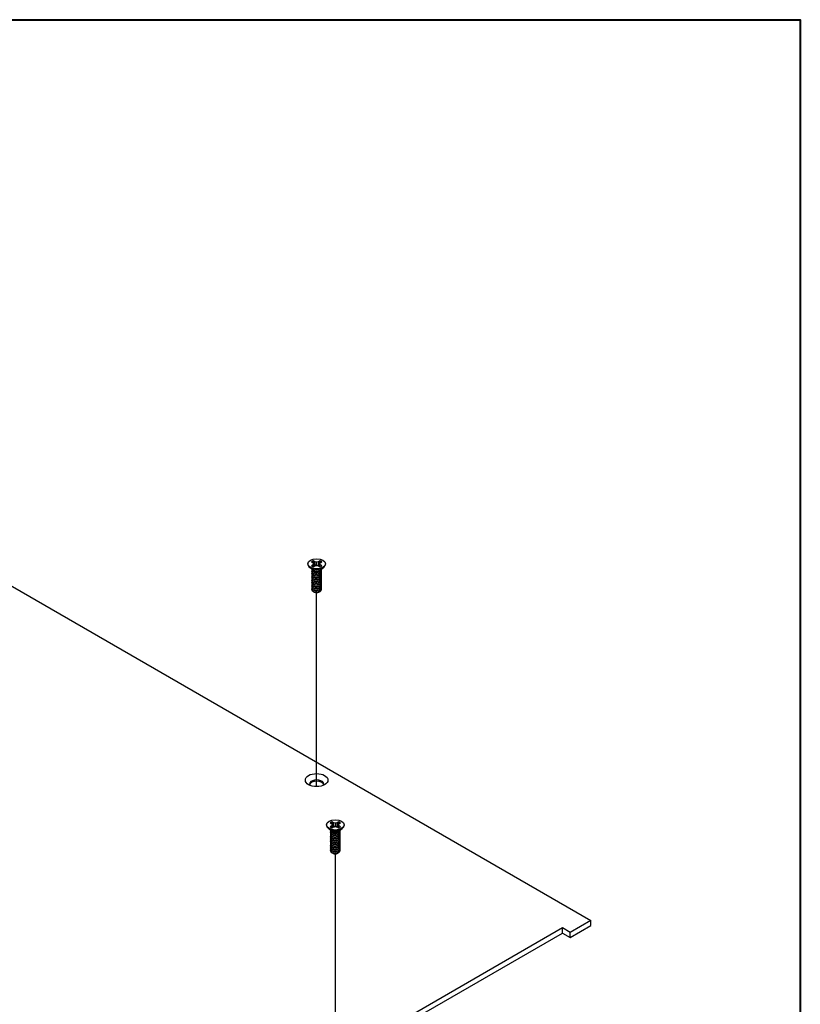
# Model space of a CAD drawing. Header units: millimetres. Extents: x 64 to 1798, y 64 to 1375.
# Tile 60 of 60: x 1619 to 1798, y 1148 to 1375. Entities that reach past the tile are written whole.
import ezdxf

# ---------------------------------------------------------------- set-up
doc = ezdxf.new("R2010")
doc.units = ezdxf.units.MM
doc.header["$LTSCALE"] = 6.666667
for name, color, linetype, lineweight in [('Border (ANSI)', 7, 'Continuous', 40), ('Tweak Trail (ANSI)', 7, 'Continuous', 25), ('Visible (ANSI)', 7, 'Continuous', 25)]:
    doc.layers.add(name, color=color, linetype=linetype, lineweight=lineweight)

# ---------------------------------------------------------------- blocks, each defined once
blk = doc.blocks.new('Borders Default Border')
at = {"layer": 'Border (ANSI)', "flags": 128}
blk.add_lwpolyline([(9.652, 9.652), (9.652, 206.248), (269.748, 206.248), (269.748, 9.652), (9.652, 9.652)], dxfattribs=at)

msp = doc.modelspace()

# ---------------------------------------------------------------- linework, layer by layer
at = {"layer": 'Tweak Trail (ANSI)'}
for p, q in [((1686.9296, 1198.4592), (1686.9296, 1243.0758)), ((1691.2401, 1138.3576), (1691.2401, 1182.9741))]:
    msp.add_line(p, q, dxfattribs=at)
at = {"layer": 'Visible (ANSI)'}
for p, q in [((1515.9829, 1302.7725), (1750.0586, 1167.6288)), ((1684.899, 1249.7345), (1684.899, 1249.62)), ((1686.0335, 1248.3764), (1685.3282, 1248.8989)), ((1685.7331, 1250.1916), (1686.129, 1249.9631)), ((1686.129, 1249.5059), (1685.7331, 1249.2774)), ((1686.129, 1249.9631), (1686.293, 1249.7345)), ((1686.293, 1249.7345), (1686.129, 1249.5059)), ((1686.1682, 1249.0596), (1686.129, 1249.5059)), ((1686.5351, 1250.1976), (1686.1392, 1250.4261)), ((1686.1392, 1249.0429), (1686.5351, 1249.2715)), ((1686.3585, 1249.1695), (1686.293, 1249.7345)), ((1686.4977, 1249.5481), (1686.5351, 1250.1976)), ((1686.931, 1250.1029), (1686.5351, 1250.1976)), ((1686.5351, 1249.2715), (1686.931, 1249.3661)), ((1687.3269, 1250.1976), (1686.931, 1250.1029)), ((1686.931, 1249.3661), (1686.931, 1250.1029)), ((1686.931, 1249.3661), (1687.3269, 1249.2715)), ((1687.7228, 1250.4261), (1687.3269, 1250.1976)), ((1687.3644, 1249.5481), (1687.3269, 1250.1976)), ((1687.3269, 1249.2715), (1687.7228, 1249.0429)), ((1687.5035, 1249.1695), (1687.5691, 1249.7345)), ((1687.5691, 1249.7345), (1687.7331, 1249.9631)), ((1687.7331, 1249.5059), (1687.5691, 1249.7345)), ((1687.6939, 1249.0596), (1687.7331, 1249.5059)), ((1687.7331, 1249.9631), (1688.129, 1250.1916)), ((1688.129, 1249.2774), (1687.7331, 1249.5059)), ((1687.8286, 1248.3764), (1688.5338, 1248.8989)), ((1688.963, 1249.7345), (1688.963, 1249.62)), ((1685.7931, 1248.3352), (1685.7931, 1248.3871)), ((1685.7931, 1247.9205), (1685.7931, 1247.9723)), ((1685.7931, 1247.5057), (1685.7931, 1247.5575)), ((1685.7931, 1247.0909), (1685.7931, 1247.1427)), ((1685.7931, 1246.6761), (1685.7931, 1246.728)), ((1686.2292, 1248.099), (1686.1264, 1248.1584)), ((1687.6906, 1248.1323), (1687.7357, 1248.1584)), ((1688.0689, 1248.5426), (1688.0689, 1248.5545)), ((1688.0689, 1248.1279), (1688.0689, 1248.1797)), ((1688.0689, 1247.7131), (1688.0689, 1247.7649)), ((1688.0689, 1247.2983), (1688.0689, 1247.3501)), ((1688.0689, 1246.8835), (1688.0689, 1246.9354)), ((1685.7931, 1246.2613), (1685.7931, 1246.3132)), ((1685.7931, 1245.8466), (1685.7931, 1245.8984)), ((1685.7931, 1245.4318), (1685.7931, 1245.4836)), ((1685.7931, 1245.017), (1685.7931, 1245.0688)), ((1685.7931, 1244.6022), (1685.7931, 1244.6541)), ((1688.0689, 1246.4687), (1688.0689, 1246.5206)), ((1688.0689, 1246.054), (1688.0689, 1246.1058)), ((1688.0689, 1245.6392), (1688.0689, 1245.691)), ((1688.0689, 1245.2244), (1688.0689, 1245.2762)), ((1688.0689, 1244.8096), (1688.0689, 1244.8615)), ((1688.0689, 1244.3948), (1688.0689, 1244.4467)), ((1685.7931, 1244.1874), (1685.7931, 1244.2393)), ((1685.7931, 1243.8239), (1685.7931, 1243.8245)), ((1686.3958, 1243.2038), (1686.3286, 1243.2426)), ((1687.4662, 1243.2038), (1687.5912, 1243.276)), ((1688.0689, 1243.98), (1688.0689, 1244.0319)), ((1690.0436, 1190.09), (1690.4395, 1189.8614)), ((1690.8457, 1190.0959), (1690.4498, 1190.3245)), ((1690.8082, 1189.4465), (1690.8457, 1190.0959)), ((1691.2415, 1190.0012), (1690.8457, 1190.0959)), ((1691.6374, 1190.0959), (1691.2415, 1190.0012)), ((1691.2415, 1189.2645), (1691.2415, 1190.0012)), ((1692.0333, 1190.3245), (1691.6374, 1190.0959)), ((1691.6749, 1189.4465), (1691.6374, 1190.0959)), ((1692.0436, 1189.8614), (1692.4395, 1190.09)), ((1689.2095, 1189.6329), (1689.2095, 1189.5183)), ((1690.344, 1188.2747), (1689.6388, 1188.7972)), ((1690.4395, 1189.4043), (1690.0436, 1189.1757)), ((1690.1036, 1188.2336), (1690.1036, 1188.2854)), ((1690.1036, 1187.8188), (1690.1036, 1187.8706)), ((1690.5398, 1187.9973), (1690.4369, 1188.0567)), ((1690.4395, 1189.8614), (1690.6035, 1189.6329)), ((1690.6035, 1189.6329), (1690.4395, 1189.4043)), ((1690.4787, 1188.9579), (1690.4395, 1189.4043)), ((1690.4498, 1188.9412), (1690.8457, 1189.1698)), ((1690.669, 1189.0678), (1690.6035, 1189.6329)), ((1690.8457, 1189.1698), (1691.2415, 1189.2645)), ((1691.2415, 1189.2645), (1691.6374, 1189.1698)), ((1691.6374, 1189.1698), (1692.0333, 1188.9412)), ((1691.8141, 1189.0678), (1691.8796, 1189.6329)), ((1691.8796, 1189.6329), (1692.0436, 1189.8614)), ((1692.0436, 1189.4043), (1691.8796, 1189.6329)), ((1692.0011, 1188.0307), (1692.0462, 1188.0567)), ((1692.0044, 1188.9579), (1692.0436, 1189.4043)), ((1692.4395, 1189.1757), (1692.0436, 1189.4043)), ((1692.1391, 1188.2747), (1692.8443, 1188.7972)), ((1692.3795, 1188.441), (1692.3795, 1188.4528)), ((1692.3795, 1188.0262), (1692.3795, 1188.078)), ((1692.3795, 1187.6114), (1692.3795, 1187.6633)), ((1693.2735, 1189.6329), (1693.2735, 1189.5183)), ((1690.1036, 1187.404), (1690.1036, 1187.4559)), ((1690.1036, 1186.9892), (1690.1036, 1187.0411)), ((1690.1036, 1186.5745), (1690.1036, 1186.6263)), ((1690.1036, 1186.1597), (1690.1036, 1186.2115)), ((1690.1036, 1185.7449), (1690.1036, 1185.7967)), ((1690.1036, 1185.3301), (1690.1036, 1185.382)), ((1692.3795, 1187.1966), (1692.3795, 1187.2485)), ((1692.3795, 1186.7819), (1692.3795, 1186.8337)), ((1692.3795, 1186.3671), (1692.3795, 1186.4189)), ((1692.3795, 1185.9523), (1692.3795, 1186.0041)), ((1692.3795, 1185.5375), (1692.3795, 1185.5894)), ((1690.1036, 1184.9153), (1690.1036, 1184.9672)), ((1690.1036, 1184.5006), (1690.1036, 1184.5524)), ((1690.1036, 1184.0858), (1690.1036, 1184.1376)), ((1690.1036, 1183.7222), (1690.1036, 1183.7228)), ((1690.7063, 1183.1021), (1690.6391, 1183.1409)), ((1691.7768, 1183.1021), (1691.9017, 1183.1743)), ((1692.3795, 1185.1227), (1692.3795, 1185.1746)), ((1692.3795, 1184.7079), (1692.3795, 1184.7598)), ((1692.3795, 1184.2932), (1692.3795, 1184.345)), ((1692.3795, 1183.8784), (1692.3795, 1183.9302)), ((1750.0586, 1167.6288), (1745.3171, 1164.8912)), ((1750.0586, 1166.4508), (1750.0586, 1167.6288)), ((1743.521, 1165.9282), (1444.9311, 993.5372)), ((1745.3171, 1164.8912), (1743.521, 1165.9282)), ((1743.521, 1164.7502), (1743.521, 1165.9282)), ((1745.3171, 1163.7132), (1750.0586, 1166.4508)), ((1445.9512, 992.9482), (1743.521, 1164.7502)), ((1743.521, 1164.7502), (1745.3171, 1163.7132)), ((1745.3171, 1163.7132), (1745.3171, 1164.8912))]:
    msp.add_line(p, q, dxfattribs=at)
for centre, major_axis in [((1686.931, 1249.7345), (-2.032, 0)), ((1686.931, 1199.9609), (2.601, 0)), ((1691.2415, 1189.6329), (-2.032, 0))]:
    msp.add_ellipse(centre, major_axis=major_axis, ratio=0.57735027, dxfattribs=at)
for centre, major_axis, start_param, end_param in [((1686.931, 1249.62), (2.032, 0), 3.14159265, 6.28318531), ((1686.931, 1249.7345), (-1.4359, 0), 5.29642922, 5.69914506), ((1686.931, 1249.7345), (1.4359, 0), 3.7256329, 4.12834874), ((1686.931, 1249.6208), (1.3986, 0), 2.15828086, 2.46214233), ((1686.931, 1249.6208), (1.3986, 0), 0.67945032, 0.98331179), ((1686.931, 1249.7345), (-1.4359, 0), 3.7256329, 4.12834874), ((1686.931, 1249.7345), (1.4359, 0), 5.29642922, 5.69914506), ((1686.931, 1248.6229), (-1.1379, 0), 0.11253944, 3.02905321), ((1686.931, 1248.7802), (-1.1379, 0), 0.66197837, 2.47961428), ((1686.931, 1243.8239), (-1.1379, 0), 0, 0.78539816), ((1686.931, 1243.5128), (-0.7569, 0), 0.78539816, 2.35619449), ((1686.931, 1199.0448), (1.6256, 0), 5.96691699, 9.74104627), ((1686.931, 1198.7829), (1.6256, 0), 0.13995372, 3.00163893), ((1691.2415, 1189.6329), (-1.4359, 0), 5.29642922, 5.69914506), ((1691.2415, 1189.5191), (1.3986, 0), 2.15828086, 2.46214233), ((1691.2415, 1189.5191), (1.3986, 0), 0.67945032, 0.98331179), ((1691.2415, 1189.6329), (-1.4359, 0), 3.7256329, 4.12834874), ((1691.2415, 1189.5183), (2.032, 0), 3.14159265, 6.28318531), ((1691.2415, 1189.6329), (1.4359, 0), 3.7256329, 4.12834874), ((1691.2415, 1188.5212), (-1.1379, 0), 0.11253944, 3.02905321), ((1691.2415, 1188.6786), (-1.1379, 0), 0.66197837, 2.47961428), ((1691.2415, 1189.6329), (1.4359, 0), 5.29642922, 5.69914506), ((1691.2415, 1183.7222), (-1.1379, 0), 0, 0.78539816), ((1691.2415, 1183.4112), (-0.7569, 0), 0.78539816, 2.35619449)]:
    msp.add_ellipse(centre, major_axis=major_axis, ratio=0.57735027, start_param=start_param, end_param=end_param, dxfattribs=at)
for points, weights in [([(1686.1558, 1250.2929), (1686.1476, 1250.3587), (1686.1392, 1250.4261)], [1.01218915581, 1.01172679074, 1.01110160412]), ([(1686.1558, 1250.2929), (1686.3677, 1249.8302), (1686.4977, 1249.5481)], [1.53696783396, 1.9683578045, 2.37346205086]), ([(1686.4977, 1249.5481), (1686.6152, 1249.4081), (1686.7067, 1249.3125)], [2.07391766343, 2.27571812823, 2.43161931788]), ([(1687.1554, 1249.3125), (1687.2468, 1249.4081), (1687.3644, 1249.5481)], [2.43161931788, 2.27571812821, 2.07391766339]), ([(1687.3644, 1249.5481), (1687.4944, 1249.8302), (1687.7062, 1250.2929)], [2.37346205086, 1.9683578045, 1.53696783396]), ([(1687.7062, 1250.2929), (1687.7144, 1250.3587), (1687.7228, 1250.4261)], [1.01218915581, 1.01172679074, 1.01110160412]), ([(1687.7357, 1248.0775), (1688.0423, 1248.2773), (1688.0671, 1248.5531)], [1, 0.907347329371, 0.942846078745]), ([(1687.7357, 1248.0256), (1688.0689, 1248.2428), (1688.0689, 1248.5426)], [1, 0.900099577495, 0.949184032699]), ([(1687.7357, 1247.6627), (1688.1957, 1247.9625), (1688.0326, 1248.3606)], [1, 0.867144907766, 0.997779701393]), ([(1687.7357, 1247.6108), (1688.0689, 1247.8281), (1688.0689, 1248.1279)], [1, 0.900099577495, 0.949184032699]), ([(1687.7357, 1247.2479), (1688.1957, 1247.5478), (1688.0326, 1247.9458)], [1, 0.867144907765, 0.997779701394]), ([(1687.7357, 1247.1961), (1688.0689, 1247.4133), (1688.0689, 1247.7131)], [1, 0.900099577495, 0.949184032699]), ([(1687.7357, 1246.8331), (1688.1957, 1247.133), (1688.0326, 1247.531)], [1, 0.867144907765, 0.997779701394]), ([(1687.7357, 1246.7813), (1688.0689, 1246.9985), (1688.0689, 1247.2983)], [1, 0.900099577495, 0.949184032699]), ([(1687.7357, 1246.4183), (1688.1957, 1246.7182), (1688.0326, 1247.1163)], [1, 0.867144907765, 0.997779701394]), ([(1687.7357, 1246.3665), (1688.0689, 1246.5837), (1688.0689, 1246.8835)], [1, 0.900099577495, 0.949184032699]), ([(1687.7357, 1246.0036), (1688.1957, 1246.3034), (1688.0326, 1246.7015)], [1, 0.867144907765, 0.997779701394]), ([(1687.7357, 1245.9517), (1688.0689, 1246.1689), (1688.0689, 1246.4687)], [1, 0.900099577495, 0.949184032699]), ([(1687.7357, 1245.5888), (1688.1957, 1245.8886), (1688.0326, 1246.2867)], [1, 0.867144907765, 0.997779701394]), ([(1687.7357, 1245.5369), (1688.0689, 1245.7542), (1688.0689, 1246.054)], [1, 0.900099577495, 0.949184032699]), ([(1687.7357, 1245.174), (1688.1957, 1245.4739), (1688.0326, 1245.8719)], [1, 0.867144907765, 0.997779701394]), ([(1687.7357, 1245.1222), (1688.0689, 1245.3394), (1688.0689, 1245.6392)], [1, 0.900099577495, 0.949184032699]), ([(1687.7357, 1244.7592), (1688.1957, 1245.0591), (1688.0326, 1245.4571)], [1, 0.867144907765, 0.997779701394]), ([(1687.7357, 1244.7074), (1688.0689, 1244.9246), (1688.0689, 1245.2244)], [1, 0.900099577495, 0.949184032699]), ([(1687.7357, 1244.3444), (1688.1957, 1244.6443), (1688.0326, 1245.0424)], [1, 0.867144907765, 0.997779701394]), ([(1687.7357, 1244.2926), (1688.0689, 1244.5098), (1688.0689, 1244.8096)], [1, 0.900099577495, 0.949184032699]), ([(1687.7357, 1243.9297), (1688.1957, 1244.2295), (1688.0326, 1244.6276)], [1, 0.867144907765, 0.997779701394]), ([(1687.7357, 1243.8778), (1688.0689, 1244.095), (1688.0689, 1244.3948)], [1, 0.900099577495, 0.949184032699]), ([(1687.7357, 1243.5149), (1688.1957, 1243.8147), (1688.0326, 1244.2128)], [1, 0.867144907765, 0.997779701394]), ([(1687.7357, 1243.463), (1688.0689, 1243.6803), (1688.0689, 1243.98)], [1, 0.900099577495, 0.949184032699]), ([(1690.4663, 1190.1912), (1690.4582, 1190.257), (1690.4498, 1190.3245)], [1.01218915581, 1.01172679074, 1.01110160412]), ([(1690.4663, 1190.1912), (1690.6782, 1189.7285), (1690.8082, 1189.4465)], [1.53696783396, 1.9683578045, 2.37346205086]), ([(1691.6749, 1189.4465), (1691.8049, 1189.7285), (1692.0168, 1190.1912)], [2.37346205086, 1.9683578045, 1.53696783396]), ([(1692.0168, 1190.1912), (1692.0249, 1190.257), (1692.0333, 1190.3245)], [1.01218915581, 1.01172679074, 1.01110160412]), ([(1690.8082, 1189.4465), (1690.9258, 1189.3064), (1691.0172, 1189.2108)], [2.07391766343, 2.27571812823, 2.43161931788]), ([(1691.4659, 1189.2108), (1691.5573, 1189.3064), (1691.6749, 1189.4465)], [2.43161931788, 2.27571812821, 2.07391766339]), ([(1692.0462, 1187.9758), (1692.3528, 1188.1757), (1692.3776, 1188.4514)], [1, 0.907347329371, 0.942846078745]), ([(1692.0462, 1187.924), (1692.3795, 1188.1412), (1692.3795, 1188.441)], [1, 0.900099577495, 0.949184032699]), ([(1692.0462, 1187.561), (1692.5063, 1187.8609), (1692.3431, 1188.2589)], [1, 0.867144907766, 0.997779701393]), ([(1692.0462, 1187.5092), (1692.3795, 1187.7264), (1692.3795, 1188.0262)], [1, 0.900099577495, 0.949184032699]), ([(1692.0462, 1187.1462), (1692.5063, 1187.4461), (1692.3431, 1187.8442)], [1, 0.867144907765, 0.997779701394]), ([(1692.0462, 1187.0944), (1692.3795, 1187.3116), (1692.3795, 1187.6114)], [1, 0.900099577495, 0.949184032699]), ([(1692.0462, 1186.7315), (1692.5063, 1187.0313), (1692.3431, 1187.4294)], [1, 0.867144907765, 0.997779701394]), ([(1692.0462, 1186.6796), (1692.3795, 1186.8968), (1692.3795, 1187.1966)], [1, 0.900099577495, 0.949184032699]), ([(1692.0462, 1186.3167), (1692.5063, 1186.6165), (1692.3431, 1187.0146)], [1, 0.867144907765, 0.997779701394]), ([(1692.0462, 1186.2648), (1692.3795, 1186.4821), (1692.3795, 1186.7819)], [1, 0.900099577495, 0.949184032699]), ([(1692.0462, 1185.9019), (1692.5063, 1186.2018), (1692.3431, 1186.5998)], [1, 0.867144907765, 0.997779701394]), ([(1692.0462, 1185.8501), (1692.3795, 1186.0673), (1692.3795, 1186.3671)], [1, 0.900099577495, 0.949184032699]), ([(1692.0462, 1185.4871), (1692.5063, 1185.787), (1692.3431, 1186.185)], [1, 0.867144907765, 0.997779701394]), ([(1692.0462, 1185.4353), (1692.3795, 1185.6525), (1692.3795, 1185.9523)], [1, 0.900099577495, 0.949184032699]), ([(1692.0462, 1185.0723), (1692.5063, 1185.3722), (1692.3431, 1185.7703)], [1, 0.867144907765, 0.997779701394]), ([(1692.0462, 1185.0205), (1692.3795, 1185.2377), (1692.3795, 1185.5375)], [1, 0.900099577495, 0.949184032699]), ([(1692.0462, 1184.6576), (1692.5063, 1184.9574), (1692.3431, 1185.3555)], [1, 0.867144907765, 0.997779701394]), ([(1692.0462, 1184.6057), (1692.3795, 1184.8229), (1692.3795, 1185.1227)], [1, 0.900099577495, 0.949184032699]), ([(1692.0462, 1184.2428), (1692.5063, 1184.5426), (1692.3431, 1184.9407)], [1, 0.867144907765, 0.997779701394]), ([(1692.0462, 1184.1909), (1692.3795, 1184.4082), (1692.3795, 1184.7079)], [1, 0.900099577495, 0.949184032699]), ([(1692.0462, 1183.828), (1692.5063, 1184.1279), (1692.3431, 1184.5259)], [1, 0.867144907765, 0.997779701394]), ([(1692.0462, 1183.7762), (1692.3795, 1183.9934), (1692.3795, 1184.2932)], [1, 0.900099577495, 0.949184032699]), ([(1692.0462, 1183.4132), (1692.5063, 1183.7131), (1692.3431, 1184.1111)], [1, 0.867144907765, 0.997779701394]), ([(1692.0462, 1183.3614), (1692.3795, 1183.5786), (1692.3795, 1183.8784)], [1, 0.900099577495, 0.949184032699])]:
    msp.add_rational_spline(points, weights, degree=2, dxfattribs=at)
for points, weights, knots in [([(1685.8137, 1248.4985), (1685.7641, 1248.366), (1685.8319, 1248.2337), (1686.0019, 1247.9019), (1686.6365, 1247.8383), (1687.2711, 1247.7747), (1687.7357, 1248.0775)], [0.934199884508, 0.941930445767, 1, 0.866025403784, 1, 0.866025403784, 1], [0.7871516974, 0.7871516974, 0.7871516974, 0.7916666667, 0.7916666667, 0.8020833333, 0.8020833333, 0.8125, 0.8125, 0.8125]), ([(1685.7931, 1248.3352), (1685.7931, 1248.2575), (1685.8319, 1248.1819), (1686.0019, 1247.8501), (1686.6365, 1247.7865), (1687.2711, 1247.7228), (1687.7357, 1248.0256)], [0.949184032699, 0.965925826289, 1, 0.866025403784, 1, 0.866025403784, 1], [0.7265173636, 0.7265173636, 0.7265173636, 0.7291666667, 0.7291666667, 0.7395833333, 0.7395833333, 0.75, 0.75, 0.75]), ([(1685.8483, 1248.153), (1685.7449, 1247.9887), (1685.8319, 1247.8189), (1686.0019, 1247.4871), (1686.6365, 1247.4235), (1687.2711, 1247.3599), (1687.7357, 1247.6627)], [0.933615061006, 0.926660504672, 1, 0.866025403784, 1, 0.866025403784, 1], [0.7234644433, 0.7234644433, 0.7234644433, 0.7291666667, 0.7291666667, 0.7395833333, 0.7395833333, 0.75, 0.75, 0.75]), ([(1685.7931, 1247.9205), (1685.7931, 1247.8428), (1685.8319, 1247.7671), (1686.0019, 1247.4353), (1686.6365, 1247.3717), (1687.2711, 1247.3081), (1687.7357, 1247.6108)], [0.949184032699, 0.965925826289, 1, 0.866025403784, 1, 0.866025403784, 1], [0.6640173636, 0.6640173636, 0.6640173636, 0.6666666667, 0.6666666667, 0.6770833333, 0.6770833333, 0.6875, 0.6875, 0.6875]), ([(1685.8483, 1247.7382), (1685.7449, 1247.5739), (1685.8319, 1247.4042), (1686.0019, 1247.0723), (1686.6365, 1247.0087), (1687.2711, 1246.9451), (1687.7357, 1247.2479)], [0.933615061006, 0.926660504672, 1, 0.866025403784, 1, 0.866025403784, 1], [0.6609644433, 0.6609644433, 0.6609644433, 0.6666666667, 0.6666666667, 0.6770833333, 0.6770833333, 0.6875, 0.6875, 0.6875]), ([(1685.7931, 1247.5057), (1685.7931, 1247.428), (1685.8319, 1247.3523), (1686.0019, 1247.0205), (1686.6365, 1246.9569), (1687.2711, 1246.8933), (1687.7357, 1247.1961)], [0.949184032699, 0.965925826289, 1, 0.866025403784, 1, 0.866025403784, 1], [0.6015173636, 0.6015173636, 0.6015173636, 0.6041666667, 0.6041666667, 0.6145833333, 0.6145833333, 0.625, 0.625, 0.625]), ([(1685.8483, 1247.3234), (1685.7449, 1247.1591), (1685.8319, 1246.9894), (1686.0019, 1246.6576), (1686.6365, 1246.594), (1687.2711, 1246.5304), (1687.7357, 1246.8331)], [0.933615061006, 0.926660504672, 1, 0.866025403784, 1, 0.866025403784, 1], [0.5984644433, 0.5984644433, 0.5984644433, 0.6041666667, 0.6041666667, 0.6145833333, 0.6145833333, 0.625, 0.625, 0.625]), ([(1685.7931, 1247.0909), (1685.7931, 1247.0132), (1685.8319, 1246.9375), (1686.0019, 1246.6057), (1686.6365, 1246.5421), (1687.2711, 1246.4785), (1687.7357, 1246.7813)], [0.949184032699, 0.965925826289, 1, 0.866025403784, 1, 0.866025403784, 1], [0.5390173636, 0.5390173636, 0.5390173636, 0.5416666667, 0.5416666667, 0.5520833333, 0.5520833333, 0.5625, 0.5625, 0.5625]), ([(1685.8483, 1246.9086), (1685.7449, 1246.7444), (1685.8319, 1246.5746), (1686.0019, 1246.2428), (1686.6365, 1246.1792), (1687.2711, 1246.1156), (1687.7357, 1246.4183)], [0.933615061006, 0.926660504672, 1, 0.866025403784, 1, 0.866025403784, 1], [0.5359644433, 0.5359644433, 0.5359644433, 0.5416666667, 0.5416666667, 0.5520833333, 0.5520833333, 0.5625, 0.5625, 0.5625]), ([(1685.7931, 1246.6761), (1685.7931, 1246.5984), (1685.8319, 1246.5228), (1686.0019, 1246.1909), (1686.6365, 1246.1273), (1687.2711, 1246.0637), (1687.7357, 1246.3665)], [0.949184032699, 0.965925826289, 1, 0.866025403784, 1, 0.866025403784, 1], [0.4765173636, 0.4765173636, 0.4765173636, 0.4791666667, 0.4791666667, 0.4895833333, 0.4895833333, 0.5, 0.5, 0.5]), ([(1686.5377, 1247.799), (1686.6266, 1247.7783), (1686.7255, 1247.7707), (1686.9212, 1247.7557), (1687.1181, 1247.8009)], [0.949876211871, 0.966622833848, 1, 0.936018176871, 0.933147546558], [0.73698822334, 0.73698822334, 0.73698822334, 0.73958333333, 0.73958333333, 0.74455798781, 0.74455798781, 0.74455798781]), ([(1686.5377, 1247.3842), (1686.6266, 1247.3635), (1686.7255, 1247.3559), (1686.9212, 1247.3409), (1687.1181, 1247.3861)], [0.949876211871, 0.966622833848, 1, 0.936018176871, 0.933147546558], [0.67448822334, 0.67448822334, 0.67448822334, 0.67708333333, 0.67708333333, 0.68205798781, 0.68205798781, 0.68205798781]), ([(1686.5377, 1246.9694), (1686.6266, 1246.9487), (1686.7255, 1246.9412), (1686.9212, 1246.9262), (1687.1181, 1246.9713)], [0.949876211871, 0.966622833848, 1, 0.936018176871, 0.933147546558], [0.61198822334, 0.61198822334, 0.61198822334, 0.61458333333, 0.61458333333, 0.61955798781, 0.61955798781, 0.61955798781]), ([(1686.5377, 1246.5546), (1686.6266, 1246.534), (1686.7255, 1246.5264), (1686.9212, 1246.5114), (1687.1181, 1246.5566)], [0.949876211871, 0.966622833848, 1, 0.936018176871, 0.933147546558], [0.54948822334, 0.54948822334, 0.54948822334, 0.55208333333, 0.55208333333, 0.55705798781, 0.55705798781, 0.55705798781]), ([(1685.8483, 1246.4938), (1685.7449, 1246.3296), (1685.8319, 1246.1598), (1686.0019, 1245.828), (1686.6365, 1245.7644), (1687.2711, 1245.7008), (1687.7357, 1246.0036)], [0.933615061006, 0.926660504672, 1, 0.866025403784, 1, 0.866025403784, 1], [0.4734644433, 0.4734644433, 0.4734644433, 0.4791666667, 0.4791666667, 0.4895833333, 0.4895833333, 0.5, 0.5, 0.5]), ([(1685.7931, 1246.2613), (1685.7931, 1246.1836), (1685.8319, 1246.108), (1686.0019, 1245.7762), (1686.6365, 1245.7126), (1687.2711, 1245.6489), (1687.7357, 1245.9517)], [0.949184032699, 0.965925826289, 1, 0.866025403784, 1, 0.866025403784, 1], [0.4140173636, 0.4140173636, 0.4140173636, 0.4166666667, 0.4166666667, 0.4270833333, 0.4270833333, 0.4375, 0.4375, 0.4375]), ([(1685.8483, 1246.0791), (1685.7449, 1245.9148), (1685.8319, 1245.745), (1686.0019, 1245.4132), (1686.6365, 1245.3496), (1687.2711, 1245.286), (1687.7357, 1245.5888)], [0.933615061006, 0.926660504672, 1, 0.866025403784, 1, 0.866025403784, 1], [0.4109644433, 0.4109644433, 0.4109644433, 0.4166666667, 0.4166666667, 0.4270833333, 0.4270833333, 0.4375, 0.4375, 0.4375]), ([(1685.7931, 1245.8466), (1685.7931, 1245.7689), (1685.8319, 1245.6932), (1686.0019, 1245.3614), (1686.6365, 1245.2978), (1687.2711, 1245.2342), (1687.7357, 1245.5369)], [0.949184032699, 0.965925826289, 1, 0.866025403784, 1, 0.866025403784, 1], [0.3515173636, 0.3515173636, 0.3515173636, 0.3541666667, 0.3541666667, 0.3645833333, 0.3645833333, 0.375, 0.375, 0.375]), ([(1685.8483, 1245.6643), (1685.7449, 1245.5), (1685.8319, 1245.3303), (1686.0019, 1244.9984), (1686.6365, 1244.9348), (1687.2711, 1244.8712), (1687.7357, 1245.174)], [0.933615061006, 0.926660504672, 1, 0.866025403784, 1, 0.866025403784, 1], [0.3484644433, 0.3484644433, 0.3484644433, 0.3541666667, 0.3541666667, 0.3645833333, 0.3645833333, 0.375, 0.375, 0.375]), ([(1685.7931, 1245.4318), (1685.7931, 1245.3541), (1685.8319, 1245.2784), (1686.0019, 1244.9466), (1686.6365, 1244.883), (1687.2711, 1244.8194), (1687.7357, 1245.1222)], [0.949184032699, 0.965925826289, 1, 0.866025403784, 1, 0.866025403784, 1], [0.2890173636, 0.2890173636, 0.2890173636, 0.2916666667, 0.2916666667, 0.3020833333, 0.3020833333, 0.3125, 0.3125, 0.3125]), ([(1685.8483, 1245.2495), (1685.7449, 1245.0852), (1685.8319, 1244.9155), (1686.0019, 1244.5837), (1686.6365, 1244.5201), (1687.2711, 1244.4565), (1687.7357, 1244.7592)], [0.933615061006, 0.926660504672, 1, 0.866025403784, 1, 0.866025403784, 1], [0.2859644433, 0.2859644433, 0.2859644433, 0.2916666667, 0.2916666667, 0.3020833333, 0.3020833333, 0.3125, 0.3125, 0.3125]), ([(1685.7931, 1245.017), (1685.7931, 1244.9393), (1685.8319, 1244.8636), (1686.0019, 1244.5318), (1686.6365, 1244.4682), (1687.2711, 1244.4046), (1687.7357, 1244.7074)], [0.949184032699, 0.965925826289, 1, 0.866025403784, 1, 0.866025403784, 1], [0.2265173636, 0.2265173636, 0.2265173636, 0.2291666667, 0.2291666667, 0.2395833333, 0.2395833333, 0.25, 0.25, 0.25]), ([(1685.8483, 1244.8347), (1685.7449, 1244.6705), (1685.8319, 1244.5007), (1686.0019, 1244.1689), (1686.6365, 1244.1053), (1687.2711, 1244.0417), (1687.7357, 1244.3444)], [0.933615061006, 0.926660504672, 1, 0.866025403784, 1, 0.866025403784, 1], [0.2234644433, 0.2234644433, 0.2234644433, 0.2291666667, 0.2291666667, 0.2395833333, 0.2395833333, 0.25, 0.25, 0.25]), ([(1685.7931, 1244.6022), (1685.7931, 1244.5245), (1685.8319, 1244.4489), (1686.0019, 1244.117), (1686.6365, 1244.0534), (1687.2711, 1243.9898), (1687.7357, 1244.2926)], [0.949184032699, 0.965925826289, 1, 0.866025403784, 1, 0.866025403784, 1], [0.1640173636, 0.1640173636, 0.1640173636, 0.1666666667, 0.1666666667, 0.1770833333, 0.1770833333, 0.1875, 0.1875, 0.1875]), ([(1685.8483, 1244.4199), (1685.7449, 1244.2557), (1685.8319, 1244.0859), (1686.0019, 1243.7541), (1686.6365, 1243.6905), (1687.2711, 1243.6269), (1687.7357, 1243.9297)], [0.933615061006, 0.926660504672, 1, 0.866025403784, 1, 0.866025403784, 1], [0.1609644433, 0.1609644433, 0.1609644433, 0.1666666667, 0.1666666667, 0.1770833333, 0.1770833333, 0.1875, 0.1875, 0.1875]), ([(1686.5377, 1246.1399), (1686.6266, 1246.1192), (1686.7255, 1246.1116), (1686.9212, 1246.0966), (1687.1181, 1246.1418)], [0.94987621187, 0.966622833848, 1, 0.936018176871, 0.933147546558], [0.48698822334, 0.48698822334, 0.48698822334, 0.48958333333, 0.48958333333, 0.49455798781, 0.49455798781, 0.49455798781]), ([(1686.5377, 1245.7251), (1686.6266, 1245.7044), (1686.7255, 1245.6968), (1686.9212, 1245.6818), (1687.1181, 1245.727)], [0.949876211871, 0.966622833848, 1, 0.936018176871, 0.933147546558], [0.42448822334, 0.42448822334, 0.42448822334, 0.42708333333, 0.42708333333, 0.43205798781, 0.43205798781, 0.43205798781]), ([(1686.5377, 1245.3103), (1686.6266, 1245.2896), (1686.7255, 1245.282), (1686.9212, 1245.267), (1687.1181, 1245.3122)], [0.949876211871, 0.966622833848, 1, 0.936018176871, 0.933147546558], [0.36198822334, 0.36198822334, 0.36198822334, 0.36458333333, 0.36458333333, 0.36955798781, 0.36955798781, 0.36955798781]), ([(1686.5377, 1244.8955), (1686.6266, 1244.8748), (1686.7255, 1244.8673), (1686.9212, 1244.8523), (1687.1181, 1244.8974)], [0.94987621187, 0.966622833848, 1, 0.936018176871, 0.933147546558], [0.29948822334, 0.29948822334, 0.29948822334, 0.30208333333, 0.30208333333, 0.30705798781, 0.30705798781, 0.30705798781]), ([(1686.5377, 1244.4807), (1686.6266, 1244.4601), (1686.7255, 1244.4525), (1686.9212, 1244.4375), (1687.1181, 1244.4827)], [0.94987621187, 0.966622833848, 1, 0.936018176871, 0.933147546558], [0.23698822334, 0.23698822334, 0.23698822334, 0.23958333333, 0.23958333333, 0.24455798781, 0.24455798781, 0.24455798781]), ([(1685.7931, 1244.1874), (1685.7931, 1244.1097), (1685.8319, 1244.0341), (1686.0019, 1243.7023), (1686.6365, 1243.6386), (1687.2711, 1243.575), (1687.7357, 1243.8778)], [0.949184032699, 0.965925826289, 1, 0.866025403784, 1, 0.866025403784, 1], [0.1015173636, 0.1015173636, 0.1015173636, 0.1041666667, 0.1041666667, 0.1145833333, 0.1145833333, 0.125, 0.125, 0.125]), ([(1685.7932, 1243.8299), (1685.7917, 1243.7495), (1685.8319, 1243.6711), (1686.0019, 1243.3393), (1686.6365, 1243.2757), (1687.2711, 1243.2121), (1687.7357, 1243.5149)], [0.948065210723, 0.96476686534, 1, 0.866025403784, 1, 0.866025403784, 1], [0.1014272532, 0.1014272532, 0.1014272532, 0.1041666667, 0.1041666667, 0.1145833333, 0.1145833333, 0.125, 0.125, 0.125]), ([(1686.1264, 1243.3593), (1686.342, 1243.2534), (1686.6365, 1243.2239), (1687.2711, 1243.1603), (1687.7357, 1243.463)], [0.933012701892, 0.933012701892, 1, 0.866025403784, 1], [0.046875, 0.046875, 0.046875, 0.0520833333, 0.0520833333, 0.0625, 0.0625, 0.0625]), ([(1686.5377, 1244.066), (1686.6266, 1244.0453), (1686.7255, 1244.0377), (1686.9212, 1244.0227), (1687.1181, 1244.0679)], [0.94987621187, 0.966622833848, 1, 0.936018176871, 0.933147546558], [0.17448822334, 0.17448822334, 0.17448822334, 0.17708333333, 0.17708333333, 0.18205798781, 0.18205798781, 0.18205798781]), ([(1686.5377, 1243.6512), (1686.6266, 1243.6305), (1686.7255, 1243.6229), (1686.9212, 1243.6079), (1687.1181, 1243.6531)], [0.94987621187, 0.966622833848, 1, 0.936018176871, 0.933147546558], [0.11198822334, 0.11198822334, 0.11198822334, 0.11458333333, 0.11458333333, 0.11955798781, 0.11955798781, 0.11955798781]), ([(1686.5377, 1243.2364), (1686.6266, 1243.2157), (1686.7255, 1243.2081), (1686.9212, 1243.1931), (1687.1181, 1243.2383)], [0.94987621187, 0.966622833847, 1, 0.936018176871, 0.933147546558], [0.04948822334, 0.04948822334, 0.04948822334, 0.05208333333, 0.05208333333, 0.05705798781, 0.05705798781, 0.05705798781]), ([(1690.1242, 1188.3969), (1690.0746, 1188.2643), (1690.1424, 1188.1321), (1690.3124, 1187.8002), (1690.947, 1187.7366), (1691.5816, 1187.673), (1692.0462, 1187.9758)], [0.934199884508, 0.941930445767, 1, 0.866025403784, 1, 0.866025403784, 1], [0.7871516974, 0.7871516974, 0.7871516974, 0.7916666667, 0.7916666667, 0.8020833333, 0.8020833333, 0.8125, 0.8125, 0.8125]), ([(1690.1036, 1188.2336), (1690.1036, 1188.1559), (1690.1424, 1188.0802), (1690.3124, 1187.7484), (1690.947, 1187.6848), (1691.5816, 1187.6212), (1692.0462, 1187.924)], [0.949184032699, 0.965925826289, 1, 0.866025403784, 1, 0.866025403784, 1], [0.7265173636, 0.7265173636, 0.7265173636, 0.7291666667, 0.7291666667, 0.7395833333, 0.7395833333, 0.75, 0.75, 0.75]), ([(1690.1588, 1188.0513), (1690.0554, 1187.887), (1690.1424, 1187.7173), (1690.3124, 1187.3855), (1690.947, 1187.3219), (1691.5816, 1187.2583), (1692.0462, 1187.561)], [0.933615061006, 0.926660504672, 1, 0.866025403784, 1, 0.866025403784, 1], [0.7234644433, 0.7234644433, 0.7234644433, 0.7291666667, 0.7291666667, 0.7395833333, 0.7395833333, 0.75, 0.75, 0.75]), ([(1690.1036, 1187.8188), (1690.1036, 1187.7411), (1690.1424, 1187.6654), (1690.3124, 1187.3336), (1690.947, 1187.27), (1691.5816, 1187.2064), (1692.0462, 1187.5092)], [0.949184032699, 0.965925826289, 1, 0.866025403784, 1, 0.866025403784, 1], [0.6640173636, 0.6640173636, 0.6640173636, 0.6666666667, 0.6666666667, 0.6770833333, 0.6770833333, 0.6875, 0.6875, 0.6875]), ([(1690.1588, 1187.6365), (1690.0554, 1187.4723), (1690.1424, 1187.3025), (1690.3124, 1186.9707), (1690.947, 1186.9071), (1691.5816, 1186.8435), (1692.0462, 1187.1462)], [0.933615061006, 0.926660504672, 1, 0.866025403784, 1, 0.866025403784, 1], [0.6609644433, 0.6609644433, 0.6609644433, 0.6666666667, 0.6666666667, 0.6770833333, 0.6770833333, 0.6875, 0.6875, 0.6875]), ([(1690.8482, 1187.6973), (1690.9371, 1187.6766), (1691.036, 1187.6691), (1691.2317, 1187.6541), (1691.4286, 1187.6992)], [0.949876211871, 0.966622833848, 1, 0.936018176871, 0.933147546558], [0.73698822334, 0.73698822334, 0.73698822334, 0.73958333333, 0.73958333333, 0.74455798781, 0.74455798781, 0.74455798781]), ([(1690.1036, 1187.404), (1690.1036, 1187.3263), (1690.1424, 1187.2507), (1690.3124, 1186.9188), (1690.947, 1186.8552), (1691.5816, 1186.7916), (1692.0462, 1187.0944)], [0.949184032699, 0.965925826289, 1, 0.866025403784, 1, 0.866025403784, 1], [0.6015173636, 0.6015173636, 0.6015173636, 0.6041666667, 0.6041666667, 0.6145833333, 0.6145833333, 0.625, 0.625, 0.625]), ([(1690.1588, 1187.2217), (1690.0554, 1187.0575), (1690.1424, 1186.8877), (1690.3124, 1186.5559), (1690.947, 1186.4923), (1691.5816, 1186.4287), (1692.0462, 1186.7315)], [0.933615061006, 0.926660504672, 1, 0.866025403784, 1, 0.866025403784, 1], [0.5984644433, 0.5984644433, 0.5984644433, 0.6041666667, 0.6041666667, 0.6145833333, 0.6145833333, 0.625, 0.625, 0.625]), ([(1690.1036, 1186.9892), (1690.1036, 1186.9115), (1690.1424, 1186.8359), (1690.3124, 1186.5041), (1690.947, 1186.4405), (1691.5816, 1186.3768), (1692.0462, 1186.6796)], [0.949184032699, 0.965925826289, 1, 0.866025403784, 1, 0.866025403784, 1], [0.5390173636, 0.5390173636, 0.5390173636, 0.5416666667, 0.5416666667, 0.5520833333, 0.5520833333, 0.5625, 0.5625, 0.5625]), ([(1690.1588, 1186.807), (1690.0554, 1186.6427), (1690.1424, 1186.4729), (1690.3124, 1186.1411), (1690.947, 1186.0775), (1691.5816, 1186.0139), (1692.0462, 1186.3167)], [0.933615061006, 0.926660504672, 1, 0.866025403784, 1, 0.866025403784, 1], [0.5359644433, 0.5359644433, 0.5359644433, 0.5416666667, 0.5416666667, 0.5520833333, 0.5520833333, 0.5625, 0.5625, 0.5625]), ([(1690.1036, 1186.5745), (1690.1036, 1186.4968), (1690.1424, 1186.4211), (1690.3124, 1186.0893), (1690.947, 1186.0257), (1691.5816, 1185.9621), (1692.0462, 1186.2648)], [0.949184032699, 0.965925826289, 1, 0.866025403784, 1, 0.866025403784, 1], [0.4765173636, 0.4765173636, 0.4765173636, 0.4791666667, 0.4791666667, 0.4895833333, 0.4895833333, 0.5, 0.5, 0.5]), ([(1690.1588, 1186.3922), (1690.0554, 1186.2279), (1690.1424, 1186.0582), (1690.3124, 1185.7263), (1690.947, 1185.6627), (1691.5816, 1185.5991), (1692.0462, 1185.9019)], [0.933615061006, 0.926660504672, 1, 0.866025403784, 1, 0.866025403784, 1], [0.4734644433, 0.4734644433, 0.4734644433, 0.4791666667, 0.4791666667, 0.4895833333, 0.4895833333, 0.5, 0.5, 0.5]), ([(1690.1036, 1186.1597), (1690.1036, 1186.082), (1690.1424, 1186.0063), (1690.3124, 1185.6745), (1690.947, 1185.6109), (1691.5816, 1185.5473), (1692.0462, 1185.8501)], [0.949184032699, 0.965925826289, 1, 0.866025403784, 1, 0.866025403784, 1], [0.4140173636, 0.4140173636, 0.4140173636, 0.4166666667, 0.4166666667, 0.4270833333, 0.4270833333, 0.4375, 0.4375, 0.4375]), ([(1690.1588, 1185.9774), (1690.0554, 1185.8131), (1690.1424, 1185.6434), (1690.3124, 1185.3116), (1690.947, 1185.248), (1691.5816, 1185.1844), (1692.0462, 1185.4871)], [0.933615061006, 0.926660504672, 1, 0.866025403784, 1, 0.866025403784, 1], [0.4109644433, 0.4109644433, 0.4109644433, 0.4166666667, 0.4166666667, 0.4270833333, 0.4270833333, 0.4375, 0.4375, 0.4375]), ([(1690.1036, 1185.7449), (1690.1036, 1185.6672), (1690.1424, 1185.5915), (1690.3124, 1185.2597), (1690.947, 1185.1961), (1691.5816, 1185.1325), (1692.0462, 1185.4353)], [0.949184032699, 0.965925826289, 1, 0.866025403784, 1, 0.866025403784, 1], [0.3515173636, 0.3515173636, 0.3515173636, 0.3541666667, 0.3541666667, 0.3645833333, 0.3645833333, 0.375, 0.375, 0.375]), ([(1690.1588, 1185.5626), (1690.0554, 1185.3984), (1690.1424, 1185.2286), (1690.3124, 1184.8968), (1690.947, 1184.8332), (1691.5816, 1184.7696), (1692.0462, 1185.0723)], [0.933615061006, 0.926660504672, 1, 0.866025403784, 1, 0.866025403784, 1], [0.3484644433, 0.3484644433, 0.3484644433, 0.3541666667, 0.3541666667, 0.3645833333, 0.3645833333, 0.375, 0.375, 0.375]), ([(1690.8482, 1187.2825), (1690.9371, 1187.2619), (1691.036, 1187.2543), (1691.2317, 1187.2393), (1691.4286, 1187.2845)], [0.949876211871, 0.966622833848, 1, 0.936018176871, 0.933147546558], [0.67448822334, 0.67448822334, 0.67448822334, 0.67708333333, 0.67708333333, 0.68205798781, 0.68205798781, 0.68205798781]), ([(1690.8482, 1186.8678), (1690.9371, 1186.8471), (1691.036, 1186.8395), (1691.2317, 1186.8245), (1691.4286, 1186.8697)], [0.949876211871, 0.966622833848, 1, 0.936018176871, 0.933147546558], [0.61198822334, 0.61198822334, 0.61198822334, 0.61458333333, 0.61458333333, 0.61955798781, 0.61955798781, 0.61955798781]), ([(1690.8482, 1186.453), (1690.9371, 1186.4323), (1691.036, 1186.4247), (1691.2317, 1186.4097), (1691.4286, 1186.4549)], [0.949876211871, 0.966622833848, 1, 0.936018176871, 0.933147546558], [0.54948822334, 0.54948822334, 0.54948822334, 0.55208333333, 0.55208333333, 0.55705798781, 0.55705798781, 0.55705798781]), ([(1690.8482, 1186.0382), (1690.9371, 1186.0175), (1691.036, 1186.0099), (1691.2317, 1185.9949), (1691.4286, 1186.0401)], [0.94987621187, 0.966622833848, 1, 0.936018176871, 0.933147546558], [0.48698822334, 0.48698822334, 0.48698822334, 0.48958333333, 0.48958333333, 0.49455798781, 0.49455798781, 0.49455798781]), ([(1690.8482, 1185.6234), (1690.9371, 1185.6027), (1691.036, 1185.5952), (1691.2317, 1185.5802), (1691.4286, 1185.6253)], [0.949876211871, 0.966622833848, 1, 0.936018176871, 0.933147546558], [0.42448822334, 0.42448822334, 0.42448822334, 0.42708333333, 0.42708333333, 0.43205798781, 0.43205798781, 0.43205798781]), ([(1690.1036, 1185.3301), (1690.1036, 1185.2524), (1690.1424, 1185.1768), (1690.3124, 1184.8449), (1690.947, 1184.7813), (1691.5816, 1184.7177), (1692.0462, 1185.0205)], [0.949184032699, 0.965925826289, 1, 0.866025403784, 1, 0.866025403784, 1], [0.2890173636, 0.2890173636, 0.2890173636, 0.2916666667, 0.2916666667, 0.3020833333, 0.3020833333, 0.3125, 0.3125, 0.3125]), ([(1690.1588, 1185.1478), (1690.0554, 1184.9836), (1690.1424, 1184.8138), (1690.3124, 1184.482), (1690.947, 1184.4184), (1691.5816, 1184.3548), (1692.0462, 1184.6576)], [0.933615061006, 0.926660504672, 1, 0.866025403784, 1, 0.866025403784, 1], [0.2859644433, 0.2859644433, 0.2859644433, 0.2916666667, 0.2916666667, 0.3020833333, 0.3020833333, 0.3125, 0.3125, 0.3125]), ([(1690.1036, 1184.9153), (1690.1036, 1184.8376), (1690.1424, 1184.762), (1690.3124, 1184.4302), (1690.947, 1184.3666), (1691.5816, 1184.3029), (1692.0462, 1184.6057)], [0.949184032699, 0.965925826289, 1, 0.866025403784, 1, 0.866025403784, 1], [0.2265173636, 0.2265173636, 0.2265173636, 0.2291666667, 0.2291666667, 0.2395833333, 0.2395833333, 0.25, 0.25, 0.25]), ([(1690.1588, 1184.7331), (1690.0554, 1184.5688), (1690.1424, 1184.399), (1690.3124, 1184.0672), (1690.947, 1184.0036), (1691.5816, 1183.94), (1692.0462, 1184.2428)], [0.933615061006, 0.926660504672, 1, 0.866025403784, 1, 0.866025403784, 1], [0.2234644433, 0.2234644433, 0.2234644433, 0.2291666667, 0.2291666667, 0.2395833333, 0.2395833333, 0.25, 0.25, 0.25]), ([(1690.1036, 1184.5006), (1690.1036, 1184.4229), (1690.1424, 1184.3472), (1690.3124, 1184.0154), (1690.947, 1183.9518), (1691.5816, 1183.8882), (1692.0462, 1184.1909)], [0.949184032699, 0.965925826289, 1, 0.866025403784, 1, 0.866025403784, 1], [0.1640173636, 0.1640173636, 0.1640173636, 0.1666666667, 0.1666666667, 0.1770833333, 0.1770833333, 0.1875, 0.1875, 0.1875]), ([(1690.1588, 1184.3183), (1690.0554, 1184.154), (1690.1424, 1183.9843), (1690.3124, 1183.6524), (1690.947, 1183.5888), (1691.5816, 1183.5252), (1692.0462, 1183.828)], [0.933615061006, 0.926660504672, 1, 0.866025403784, 1, 0.866025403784, 1], [0.1609644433, 0.1609644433, 0.1609644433, 0.1666666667, 0.1666666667, 0.1770833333, 0.1770833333, 0.1875, 0.1875, 0.1875]), ([(1690.1036, 1184.0858), (1690.1036, 1184.0081), (1690.1424, 1183.9324), (1690.3124, 1183.6006), (1690.947, 1183.537), (1691.5816, 1183.4734), (1692.0462, 1183.7762)], [0.949184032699, 0.965925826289, 1, 0.866025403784, 1, 0.866025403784, 1], [0.1015173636, 0.1015173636, 0.1015173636, 0.1041666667, 0.1041666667, 0.1145833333, 0.1145833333, 0.125, 0.125, 0.125]), ([(1690.1037, 1183.7282), (1690.1023, 1183.6478), (1690.1424, 1183.5695), (1690.3124, 1183.2377), (1690.947, 1183.1741), (1691.5816, 1183.1105), (1692.0462, 1183.4132)], [0.948065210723, 0.96476686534, 1, 0.866025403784, 1, 0.866025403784, 1], [0.1014272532, 0.1014272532, 0.1014272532, 0.1041666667, 0.1041666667, 0.1145833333, 0.1145833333, 0.125, 0.125, 0.125]), ([(1690.4369, 1183.2577), (1690.6525, 1183.1517), (1690.947, 1183.1222), (1691.5816, 1183.0586), (1692.0462, 1183.3614)], [0.933012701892, 0.933012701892, 1, 0.866025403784, 1], [0.046875, 0.046875, 0.046875, 0.0520833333, 0.0520833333, 0.0625, 0.0625, 0.0625]), ([(1690.8482, 1185.2086), (1690.9371, 1185.188), (1691.036, 1185.1804), (1691.2317, 1185.1654), (1691.4286, 1185.2106)], [0.949876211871, 0.966622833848, 1, 0.936018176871, 0.933147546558], [0.36198822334, 0.36198822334, 0.36198822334, 0.36458333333, 0.36458333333, 0.36955798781, 0.36955798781, 0.36955798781]), ([(1690.8482, 1184.7939), (1690.9371, 1184.7732), (1691.036, 1184.7656), (1691.2317, 1184.7506), (1691.4286, 1184.7958)], [0.94987621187, 0.966622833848, 1, 0.936018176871, 0.933147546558], [0.29948822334, 0.29948822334, 0.29948822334, 0.30208333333, 0.30208333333, 0.30705798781, 0.30705798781, 0.30705798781]), ([(1690.8482, 1184.3791), (1690.9371, 1184.3584), (1691.036, 1184.3508), (1691.2317, 1184.3358), (1691.4286, 1184.381)], [0.94987621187, 0.966622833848, 1, 0.936018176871, 0.933147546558], [0.23698822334, 0.23698822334, 0.23698822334, 0.23958333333, 0.23958333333, 0.24455798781, 0.24455798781, 0.24455798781]), ([(1690.8482, 1183.9643), (1690.9371, 1183.9436), (1691.036, 1183.936), (1691.2317, 1183.921), (1691.4286, 1183.9662)], [0.94987621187, 0.966622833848, 1, 0.936018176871, 0.933147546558], [0.17448822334, 0.17448822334, 0.17448822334, 0.17708333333, 0.17708333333, 0.18205798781, 0.18205798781, 0.18205798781]), ([(1690.8482, 1183.5495), (1690.9371, 1183.5288), (1691.036, 1183.5213), (1691.2317, 1183.5063), (1691.4286, 1183.5514)], [0.94987621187, 0.966622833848, 1, 0.936018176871, 0.933147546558], [0.11198822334, 0.11198822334, 0.11198822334, 0.11458333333, 0.11458333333, 0.11955798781, 0.11955798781, 0.11955798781]), ([(1690.8482, 1183.1347), (1690.9371, 1183.1141), (1691.036, 1183.1065), (1691.2317, 1183.0915), (1691.4286, 1183.1367)], [0.94987621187, 0.966622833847, 1, 0.936018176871, 0.933147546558], [0.04948822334, 0.04948822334, 0.04948822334, 0.05208333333, 0.05208333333, 0.05705798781, 0.05705798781, 0.05705798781])]:
    msp.add_rational_spline(points, weights, degree=2, knots=knots, dxfattribs=at)
for points, knots in [([(1687.6906, 1248.1324), (1687.6599, 1248.1146), (1687.6267, 1248.0974), (1687.4866, 1248.0332), (1687.3694, 1247.9964), (1687.1123, 1247.9469), (1686.9739, 1247.9366), (1686.7388, 1247.9461), (1686.6166, 1247.9597), (1686.392, 1248.0204), (1686.3038, 1248.0559), (1686.2292, 1248.099)], [-0.264031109, -0.264031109, -0.264031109, -0.264031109, -0.240251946, -0.240251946, -0.170743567, -0.170743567, -0.096248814, -0.096248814, -0.041982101, -0.041982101, -0.000001, -0.000001, -0.000001, -0.000001]), ([(1687.5912, 1243.276), (1687.5375, 1243.2449), (1687.4729, 1243.214), (1687.3219, 1243.1624), (1687.2505, 1243.1443), (1687.0656, 1243.1118), (1686.9507, 1243.1044), (1686.7458, 1243.114), (1686.6317, 1243.1282), (1686.4258, 1243.1906), (1686.347, 1243.2271), (1686.263, 1243.2853), (1686.2441, 1243.3003), (1686.227, 1243.3159)], [-0.235586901, -0.235586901, -0.235586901, -0.235586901, -0.203660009, -0.203660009, -0.177946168, -0.177946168, -0.13906218, -0.13906218, -0.107080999, -0.107080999, -0.08213524, -0.08213524, -0.073977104, -0.073977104, -0.073977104, -0.073977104]), ([(1687.8777, 1243.5754), (1687.8687, 1243.5534), (1687.8577, 1243.5317), (1687.8186, 1243.4672), (1687.7846, 1243.426), (1687.6903, 1243.3376), (1687.6347, 1243.301), (1687.5912, 1243.276)], [-0.047408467, -0.047408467, -0.047408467, -0.047408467, -0.0389749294, -0.0389749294, -0.0219856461, -0.0219856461, -0.000001, -0.000001, -0.000001, -0.000001]), ([(1692.0011, 1188.0307), (1691.9704, 1188.0129), (1691.9372, 1187.9957), (1691.7971, 1187.9315), (1691.6799, 1187.8948), (1691.4228, 1187.8453), (1691.2844, 1187.8349), (1691.0493, 1187.8445), (1690.9271, 1187.8581), (1690.7025, 1187.9187), (1690.6144, 1187.9542), (1690.5398, 1187.9973)], [-0.264031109, -0.264031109, -0.264031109, -0.264031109, -0.240251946, -0.240251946, -0.170743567, -0.170743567, -0.096248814, -0.096248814, -0.041982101, -0.041982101, -0.000001, -0.000001, -0.000001, -0.000001]), ([(1691.9017, 1183.1743), (1691.848, 1183.1433), (1691.7834, 1183.1123), (1691.6324, 1183.0608), (1691.5611, 1183.0426), (1691.3762, 1183.0101), (1691.2613, 1183.0027), (1691.0563, 1183.0124), (1690.9422, 1183.0265), (1690.7363, 1183.089), (1690.6576, 1183.1255), (1690.5735, 1183.1836), (1690.5546, 1183.1986), (1690.5375, 1183.2142)], [-0.235586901, -0.235586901, -0.235586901, -0.235586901, -0.203660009, -0.203660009, -0.177946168, -0.177946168, -0.13906218, -0.13906218, -0.107080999, -0.107080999, -0.08213524, -0.08213524, -0.073977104, -0.073977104, -0.073977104, -0.073977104]), ([(1692.1882, 1183.4738), (1692.1792, 1183.4518), (1692.1682, 1183.43), (1692.1291, 1183.3655), (1692.0952, 1183.3243), (1692.0008, 1183.2359), (1691.9452, 1183.1994), (1691.9017, 1183.1743)], [-0.047408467, -0.047408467, -0.047408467, -0.047408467, -0.0389749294, -0.0389749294, -0.0219856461, -0.0219856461, -0.000001, -0.000001, -0.000001, -0.000001])]:
    msp.add_open_spline(points, degree=3, knots=knots, dxfattribs=at)
for points in [[(1685.7932, 1243.8299), (1685.799, 1243.887), (1685.8197, 1243.9427), (1685.8543, 1243.9957)], [(1690.1037, 1183.7282), (1690.1096, 1183.7853), (1690.1302, 1183.841), (1690.1648, 1183.894)]]:
    msp.add_open_spline(points, degree=3, dxfattribs=at)

# ---------------------------------------------------------------- block references
at = {"xscale": 6.666666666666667, "yscale": 6.666666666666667, "zscale": 6.666666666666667}
msp.add_blockref('Borders Default Border', (0, 0), dxfattribs=at)

doc.saveas('drawing.dxf')
